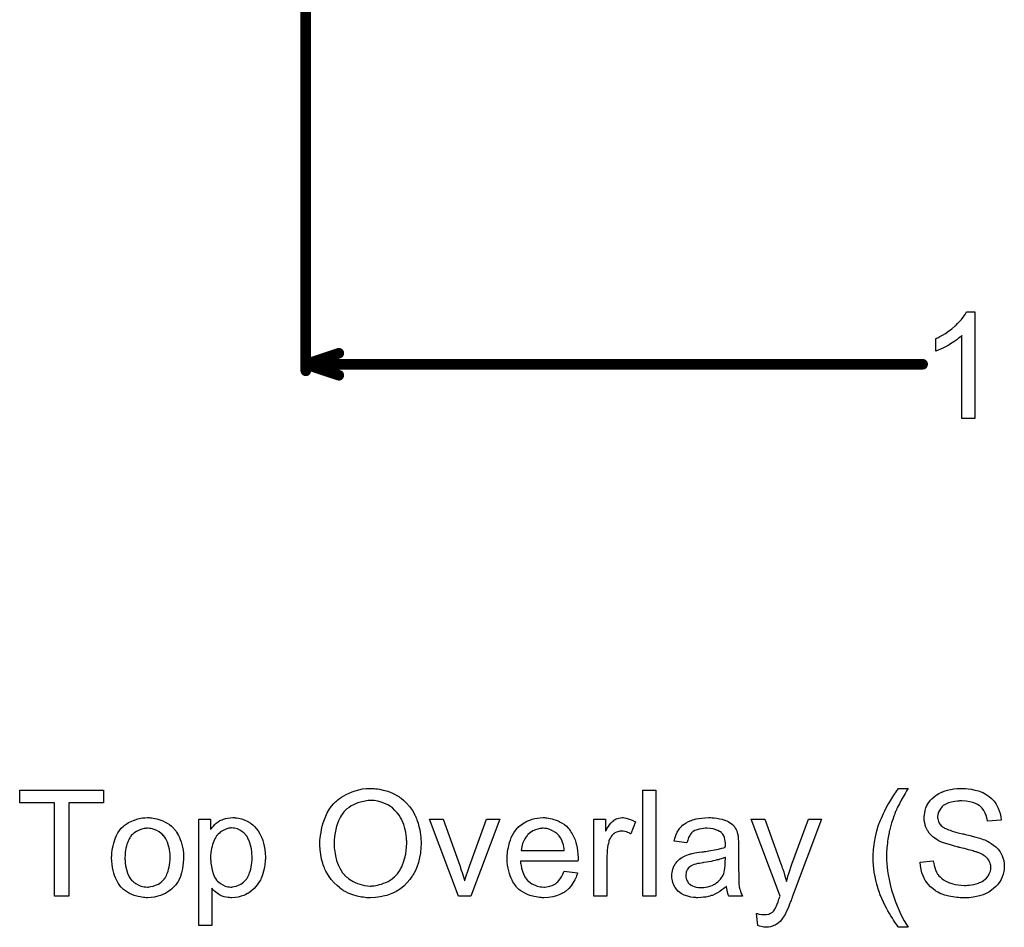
# Model space of a CAD drawing. Extents: x -2 to 8.5, y -2.9 to 5.2.
# Tile 14 of 207: x -0.2 to 0.5, y -0.8 to -0.1. Entities that reach past the tile are written whole.
import ezdxf

# ---------------------------------------------------------------- set-up
doc = ezdxf.new("R2010")
doc.units = 0
doc.layers.get('0').update_dxf_attribs({"linetype": 'CONTINUOUS'})
doc.layers.add('acc-ni-360-20-out-a_legend_top', color=2, linetype='CONTINUOUS')
doc.layers.add('acc-ni-360-20-out-a_measures', color=1, linetype='CONTINUOUS')

# ---------------------------------------------------------------- blocks, each defined once
blk = doc.blocks.new('D41')
at = {"const_width": 0.004}
blk.add_lwpolyline([(-0.002, 0, 1), (0.002, 0, 1)], format="xyb", close=True, dxfattribs=at)

msp = doc.modelspace()

# ---------------------------------------------------------------- linework, layer by layer
at = {"layer": 'acc-ni-360-20-out-a_legend_top', "color": 2}
for points in [[(-0.152778, -0.681548), (-0.179158, -0.681548), (-0.179158, -0.752125), (-0.189802, -0.752125), (-0.189802, -0.681548), (-0.216182, -0.681548), (-0.216182, -0.672061), (-0.152778, -0.672061), (-0.152778, -0.681548)], [(0.050738, -0.670788), (0.051779, -0.670788), (0.052821, -0.670904), (0.054209, -0.671135), (0.055597, -0.671366), (0.058605, -0.671945), (0.062077, -0.67287), (0.065432, -0.674259), (0.067167, -0.675069), (0.068903, -0.675994), (0.069019, -0.67611), (0.06925, -0.676226), (0.069713, -0.676573), (0.070407, -0.67692), (0.071101, -0.677498), (0.072027, -0.678193), (0.073994, -0.679812), (0.076076, -0.681895), (0.07839, -0.68444), (0.080588, -0.687449), (0.08244, -0.690804), (0.08244, -0.69092), (0.082671, -0.691267), (0.082903, -0.69173), (0.083134, -0.692424), (0.083597, -0.693349), (0.083944, -0.694391), (0.084407, -0.695663), (0.084869, -0.697052), (0.085216, -0.698556), (0.085679, -0.700176), (0.086142, -0.702027), (0.086489, -0.703878), (0.086952, -0.707928), (0.087183, -0.712324), (0.087183, -0.71244), (0.087183, -0.712903), (0.087183, -0.713481), (0.087068, -0.714407), (0.087068, -0.715448), (0.086952, -0.716721), (0.086721, -0.718109), (0.086605, -0.719613), (0.086026, -0.722968), (0.085101, -0.726671), (0.083828, -0.730373), (0.083134, -0.732225), (0.082208, -0.734076), (0.082208, -0.734191), (0.081977, -0.734538), (0.081746, -0.735001), (0.081283, -0.735696), (0.08082, -0.736505), (0.080241, -0.737315), (0.078622, -0.739514), (0.076655, -0.741828), (0.074341, -0.744257), (0.071564, -0.746571), (0.068324, -0.748654), (0.068209, -0.748654), (0.067977, -0.748885), (0.067399, -0.749117), (0.066704, -0.749464), (0.065895, -0.749811), (0.064969, -0.750158), (0.063812, -0.750621), (0.062539, -0.751084), (0.061151, -0.751547), (0.059647, -0.752009), (0.056291, -0.752703), (0.052705, -0.753282), (0.048887, -0.753513), (0.04773, -0.753513), (0.047035, -0.753398), (0.045994, -0.753398), (0.044837, -0.753166), (0.043565, -0.753051), (0.04206, -0.752819), (0.038937, -0.752125), (0.035581, -0.751199), (0.03211, -0.749811), (0.030375, -0.749001), (0.028639, -0.748076), (0.028523, -0.74796), (0.028292, -0.747844), (0.027829, -0.747497), (0.027135, -0.747034), (0.026441, -0.746571), (0.025631, -0.745877), (0.023664, -0.744142), (0.021466, -0.742059), (0.019152, -0.739514), (0.017069, -0.736621), (0.015102, -0.733266), (0.015102, -0.73315), (0.014871, -0.732803), (0.01464, -0.73234), (0.014408, -0.731646), (0.014061, -0.730721), (0.013714, -0.729679), (0.013251, -0.728522), (0.012904, -0.72725), (0.012441, -0.725745), (0.011978, -0.724241), (0.011284, -0.72077), (0.010821, -0.717184), (0.01059, -0.71325), (0.01059, -0.713134), (0.01059, -0.713018), (0.01059, -0.712324), (0.010706, -0.711283), (0.010706, -0.709894), (0.010937, -0.708275), (0.011168, -0.706308), (0.011516, -0.70411), (0.011978, -0.701795), (0.012441, -0.699366), (0.013135, -0.69682), (0.014061, -0.694275), (0.015102, -0.691614), (0.016259, -0.689068), (0.017763, -0.686523), (0.019383, -0.684209), (0.021234, -0.682011), (0.02135, -0.681895), (0.021697, -0.681548), (0.022391, -0.68097), (0.023201, -0.680275), (0.024243, -0.67935), (0.025515, -0.678424), (0.027019, -0.677383), (0.028755, -0.676341), (0.030606, -0.6753), (0.032689, -0.674259), (0.035003, -0.673333), (0.037432, -0.672408), (0.040093, -0.671713), (0.04287, -0.671135), (0.045763, -0.670788), (0.048887, -0.670672), (0.049928, -0.670672), (0.050738, -0.670788)], [(0.264667, -0.752125), (0.254833, -0.752125), (0.254833, -0.672061), (0.264667, -0.672061), (0.264667, -0.752125)], [(0.454994, -0.670788), (0.454878, -0.671135), (0.454531, -0.671713), (0.454068, -0.672523), (0.45349, -0.673449), (0.452911, -0.674606), (0.451523, -0.677036), (0.450019, -0.679697), (0.44863, -0.682358), (0.447242, -0.684903), (0.446779, -0.685944), (0.446316, -0.686986), (0.446316, -0.687101), (0.4462, -0.687333), (0.445969, -0.68768), (0.445738, -0.688259), (0.445506, -0.688953), (0.445159, -0.689763), (0.444812, -0.690688), (0.444465, -0.69173), (0.443539, -0.694159), (0.442729, -0.69682), (0.44192, -0.699713), (0.44111, -0.702721), (0.44111, -0.702837), (0.440994, -0.703184), (0.440878, -0.703762), (0.440763, -0.704457), (0.440531, -0.705382), (0.440416, -0.706539), (0.440184, -0.707696), (0.439953, -0.709085), (0.439721, -0.710589), (0.43949, -0.712208), (0.439143, -0.715679), (0.438911, -0.719382), (0.438796, -0.7232), (0.438796, -0.723316), (0.438796, -0.723547), (0.438796, -0.723894), (0.438796, -0.724357), (0.438911, -0.725051), (0.438911, -0.725745), (0.439027, -0.726671), (0.439027, -0.727712), (0.439259, -0.730142), (0.439606, -0.732919), (0.440184, -0.736158), (0.440878, -0.739629), (0.441688, -0.743447), (0.442729, -0.747613), (0.444118, -0.752009), (0.445738, -0.756521), (0.447589, -0.761149), (0.449671, -0.766009), (0.452217, -0.770868), (0.455109, -0.775728), (0.448052, -0.775728), (0.447936, -0.775612), (0.447705, -0.775265), (0.447242, -0.774686), (0.446663, -0.773876), (0.445969, -0.772951), (0.445159, -0.771794), (0.444234, -0.770405), (0.443308, -0.768901), (0.442151, -0.767166), (0.44111, -0.765315), (0.439953, -0.763348), (0.438796, -0.761265), (0.437639, -0.759067), (0.436482, -0.756753), (0.434283, -0.751778), (0.434168, -0.751662), (0.434052, -0.751199), (0.433821, -0.750389), (0.433474, -0.749348), (0.433011, -0.748075), (0.432548, -0.746687), (0.432085, -0.744952), (0.431507, -0.742985), (0.431044, -0.741018), (0.430465, -0.738704), (0.430002, -0.73639), (0.429655, -0.73396), (0.428961, -0.728638), (0.428846, -0.725977), (0.42873, -0.7232), (0.42873, -0.723084), (0.42873, -0.722621), (0.42873, -0.721927), (0.428846, -0.721002), (0.428846, -0.719845), (0.428961, -0.718456), (0.429077, -0.716952), (0.429308, -0.715217), (0.429424, -0.713365), (0.429771, -0.711399), (0.430465, -0.707233), (0.431507, -0.702837), (0.432895, -0.698324), (0.433011, -0.698209), (0.433126, -0.697746), (0.433358, -0.696936), (0.433821, -0.695895), (0.434283, -0.694738), (0.434978, -0.693234), (0.435788, -0.691498), (0.436597, -0.689647), (0.437639, -0.68768), (0.43868, -0.685482), (0.439953, -0.683168), (0.441341, -0.680854), (0.442845, -0.678308), (0.444465, -0.675763), (0.4462, -0.673217), (0.448052, -0.670672), (0.455109, -0.670672), (0.454994, -0.670788)], [(0.497687, -0.670788), (0.498497, -0.670788), (0.500695, -0.671019), (0.503125, -0.671366), (0.50567, -0.671945), (0.508447, -0.672639), (0.510993, -0.673565), (0.511108, -0.673565), (0.51134, -0.67368), (0.511687, -0.673912), (0.512149, -0.674143), (0.513307, -0.674722), (0.514811, -0.675763), (0.516546, -0.67692), (0.518282, -0.678424), (0.519901, -0.680159), (0.521405, -0.682126), (0.521405, -0.682242), (0.521521, -0.682358), (0.521753, -0.682705), (0.521984, -0.683052), (0.522562, -0.684209), (0.523257, -0.685713), (0.524067, -0.687564), (0.524645, -0.689763), (0.525224, -0.692077), (0.525455, -0.694622), (0.515273, -0.695432), (0.515273, -0.695316), (0.515273, -0.695085), (0.515158, -0.694738), (0.515042, -0.694159), (0.514695, -0.692886), (0.514232, -0.691151), (0.513538, -0.6893), (0.512497, -0.687449), (0.511224, -0.685713), (0.509604, -0.684093), (0.509373, -0.683978), (0.508794, -0.683515), (0.507637, -0.682821), (0.506133, -0.682126), (0.504166, -0.681432), (0.501852, -0.680738), (0.49896, -0.680275), (0.49572, -0.680159), (0.4941, -0.680159), (0.493406, -0.680275), (0.492481, -0.680391), (0.490398, -0.680622), (0.488084, -0.681085), (0.48577, -0.681664), (0.483572, -0.682589), (0.482646, -0.683168), (0.48172, -0.683746), (0.481489, -0.683862), (0.481026, -0.684325), (0.480332, -0.685135), (0.479638, -0.68606), (0.478828, -0.687333), (0.478134, -0.688721), (0.477671, -0.690341), (0.47744, -0.692192), (0.47744, -0.692424), (0.47744, -0.692886), (0.477555, -0.693696), (0.477787, -0.694622), (0.478134, -0.695779), (0.478712, -0.696936), (0.479406, -0.698093), (0.480448, -0.69925), (0.480563, -0.699366), (0.481142, -0.699713), (0.481605, -0.70006), (0.482067, -0.700291), (0.482762, -0.700638), (0.483572, -0.701101), (0.484613, -0.701448), (0.48577, -0.701911), (0.487043, -0.702374), (0.488547, -0.702952), (0.490166, -0.703415), (0.492018, -0.703994), (0.4941, -0.704457), (0.496414, -0.705035), (0.49653, -0.705035), (0.496993, -0.705151), (0.497687, -0.705266), (0.498497, -0.705498), (0.499538, -0.705729), (0.500811, -0.706076), (0.502084, -0.706423), (0.503472, -0.70677), (0.50648, -0.70758), (0.509373, -0.70839), (0.510761, -0.708853), (0.512034, -0.709316), (0.513191, -0.709663), (0.514116, -0.710126), (0.514232, -0.710126), (0.514463, -0.710241), (0.514811, -0.710473), (0.515273, -0.710704), (0.516546, -0.711399), (0.51805, -0.712324), (0.519786, -0.713597), (0.521521, -0.714985), (0.523141, -0.716605), (0.524529, -0.718341), (0.524645, -0.718572), (0.525108, -0.71915), (0.525571, -0.720192), (0.526265, -0.72158), (0.526843, -0.7232), (0.527422, -0.725167), (0.527769, -0.727365), (0.527885, -0.729679), (0.527885, -0.729795), (0.527885, -0.72991), (0.527885, -0.730258), (0.527885, -0.73072), (0.527653, -0.731993), (0.527422, -0.733613), (0.526959, -0.735464), (0.526381, -0.737431), (0.525455, -0.739514), (0.524182, -0.741712), (0.524182, -0.741828), (0.524067, -0.741943), (0.523488, -0.742638), (0.522678, -0.743679), (0.521521, -0.744836), (0.520017, -0.746224), (0.518166, -0.747728), (0.516083, -0.749117), (0.513654, -0.750389), (0.513538, -0.750389), (0.513307, -0.750505), (0.512959, -0.750621), (0.512497, -0.750852), (0.511802, -0.751084), (0.510993, -0.751431), (0.509141, -0.751894), (0.506943, -0.752472), (0.504282, -0.753051), (0.501389, -0.753398), (0.498265, -0.753513), (0.496414, -0.753513), (0.495489, -0.753398), (0.494447, -0.753398), (0.49329, -0.753282), (0.491902, -0.753166), (0.48901, -0.752703), (0.486001, -0.752241), (0.482993, -0.751431), (0.480101, -0.750389), (0.479985, -0.750389), (0.479753, -0.750274), (0.479406, -0.750042), (0.478944, -0.749811), (0.477555, -0.749117), (0.475935, -0.748075), (0.474084, -0.746687), (0.472117, -0.745067), (0.470266, -0.7431), (0.468531, -0.740902), (0.468531, -0.740786), (0.468299, -0.740555), (0.468183, -0.740208), (0.467836, -0.739745), (0.467605, -0.739167), (0.467258, -0.738472), (0.466448, -0.736737), (0.465638, -0.734538), (0.464944, -0.732109), (0.464481, -0.729332), (0.46425, -0.726439), (0.4742, -0.725514), (0.4742, -0.72563), (0.4742, -0.725745), (0.474316, -0.726092), (0.474316, -0.726555), (0.474547, -0.727596), (0.474894, -0.729101), (0.475357, -0.730605), (0.47582, -0.73234), (0.47663, -0.73396), (0.47744, -0.735464), (0.477555, -0.73558), (0.477902, -0.736043), (0.478481, -0.736852), (0.479406, -0.737662), (0.480563, -0.738704), (0.481836, -0.739745), (0.483572, -0.740786), (0.485423, -0.741712), (0.485538, -0.741712), (0.485654, -0.741828), (0.486001, -0.741943), (0.486348, -0.742059), (0.487505, -0.742406), (0.48901, -0.742869), (0.490861, -0.743332), (0.492943, -0.743679), (0.495257, -0.74391), (0.497803, -0.744026), (0.498844, -0.744026), (0.500001, -0.74391), (0.501389, -0.743794), (0.503009, -0.743563), (0.50486, -0.743332), (0.506712, -0.742869), (0.508447, -0.74229), (0.508678, -0.742175), (0.509257, -0.741943), (0.510067, -0.741481), (0.511108, -0.741018), (0.512149, -0.740208), (0.513307, -0.739398), (0.514463, -0.738472), (0.515389, -0.737315), (0.515505, -0.7372), (0.515736, -0.736737), (0.516083, -0.736158), (0.516546, -0.735233), (0.517009, -0.734307), (0.517356, -0.73315), (0.517587, -0.731877), (0.517703, -0.730489), (0.517703, -0.730373), (0.517703, -0.729795), (0.517587, -0.729101), (0.517472, -0.728175), (0.517125, -0.727249), (0.516778, -0.726092), (0.516199, -0.724935), (0.515389, -0.723894), (0.515273, -0.723778), (0.514926, -0.723431), (0.514463, -0.722968), (0.513654, -0.722274), (0.512728, -0.72158), (0.511455, -0.72077), (0.509951, -0.71996), (0.508216, -0.719266), (0.5081, -0.71915), (0.507522, -0.719035), (0.506596, -0.718688), (0.506017, -0.718572), (0.505207, -0.718341), (0.504398, -0.717993), (0.503356, -0.717762), (0.502199, -0.717415), (0.500811, -0.717068), (0.499423, -0.716721), (0.497803, -0.716258), (0.495952, -0.715795), (0.493985, -0.715332), (0.493869, -0.715332), (0.493522, -0.715217), (0.492943, -0.715101), (0.492249, -0.71487), (0.491324, -0.714638), (0.490282, -0.714407), (0.487968, -0.713712), (0.485423, -0.712903), (0.482762, -0.712093), (0.480448, -0.711283), (0.479406, -0.71082), (0.478481, -0.710357), (0.478365, -0.710357), (0.478249, -0.710241), (0.477555, -0.709779), (0.476514, -0.7092), (0.475357, -0.708275), (0.473969, -0.707233), (0.47258, -0.705961), (0.471192, -0.704457), (0.470035, -0.702837), (0.469919, -0.702605), (0.469572, -0.702027), (0.469109, -0.701101), (0.468646, -0.699944), (0.468183, -0.69844), (0.467721, -0.696705), (0.467374, -0.694853), (0.467258, -0.692886), (0.467258, -0.692771), (0.467258, -0.692655), (0.467258, -0.692308), (0.467258, -0.691845), (0.467489, -0.690688), (0.467721, -0.689184), (0.468068, -0.687449), (0.468646, -0.685482), (0.469456, -0.683515), (0.470613, -0.681548), (0.470613, -0.681432), (0.470729, -0.681317), (0.471307, -0.680622), (0.472117, -0.679697), (0.473159, -0.67854), (0.474547, -0.677267), (0.476283, -0.675879), (0.478365, -0.674606), (0.480679, -0.673449), (0.480795, -0.673449), (0.481026, -0.673333), (0.481373, -0.673217), (0.481836, -0.672986), (0.482415, -0.672755), (0.483224, -0.672523), (0.48496, -0.672061), (0.487158, -0.671598), (0.489704, -0.671135), (0.492365, -0.670788), (0.495373, -0.670672), (0.496877, -0.670672), (0.497687, -0.670788)], [(0.048887, -0.679812), (0.047845, -0.679812), (0.047035, -0.679928), (0.045994, -0.680044), (0.044953, -0.680275), (0.04368, -0.680507), (0.042292, -0.680738), (0.039284, -0.681664), (0.037664, -0.682358), (0.036044, -0.683052), (0.034309, -0.683978), (0.032689, -0.685019), (0.031069, -0.686176), (0.029565, -0.687564), (0.029449, -0.68768), (0.029218, -0.687912), (0.028871, -0.688374), (0.028292, -0.689068), (0.027714, -0.689878), (0.027019, -0.69092), (0.026325, -0.692192), (0.025515, -0.693697), (0.024821, -0.695316), (0.024011, -0.697283), (0.023317, -0.699366), (0.022738, -0.70168), (0.02216, -0.704225), (0.021813, -0.707118), (0.021581, -0.710126), (0.021466, -0.713365), (0.021466, -0.713481), (0.021466, -0.713944), (0.021466, -0.714754), (0.021581, -0.715795), (0.021697, -0.716952), (0.021929, -0.718341), (0.02216, -0.71996), (0.022391, -0.72158), (0.023317, -0.725283), (0.024011, -0.727134), (0.024705, -0.729101), (0.025631, -0.730952), (0.026672, -0.732803), (0.027829, -0.734539), (0.029218, -0.736158), (0.029333, -0.736274), (0.029565, -0.736505), (0.030028, -0.736968), (0.030606, -0.737431), (0.031416, -0.738125), (0.032342, -0.738819), (0.033383, -0.739514), (0.03454, -0.740324), (0.035928, -0.741134), (0.037432, -0.741828), (0.039052, -0.742522), (0.040788, -0.743216), (0.042639, -0.743679), (0.04449, -0.744142), (0.046573, -0.744373), (0.048771, -0.744489), (0.049349, -0.744489), (0.049928, -0.744373), (0.050738, -0.744373), (0.051779, -0.744257), (0.052936, -0.744026), (0.054325, -0.743795), (0.055713, -0.743447), (0.057333, -0.742985), (0.058837, -0.742406), (0.060572, -0.741828), (0.062192, -0.741018), (0.063812, -0.739976), (0.065432, -0.738935), (0.067052, -0.737663), (0.068556, -0.736158), (0.068671, -0.736043), (0.068903, -0.735811), (0.06925, -0.735233), (0.069828, -0.734538), (0.070407, -0.733729), (0.070985, -0.732687), (0.07168, -0.731415), (0.07249, -0.730026), (0.073184, -0.728406), (0.073878, -0.726555), (0.074456, -0.724588), (0.075151, -0.722506), (0.075613, -0.720192), (0.07596, -0.717646), (0.076192, -0.714985), (0.076308, -0.712208), (0.076308, -0.712093), (0.076308, -0.711746), (0.076308, -0.711283), (0.076308, -0.710589), (0.076192, -0.709779), (0.076192, -0.708737), (0.076076, -0.707696), (0.075845, -0.706423), (0.075498, -0.703762), (0.074919, -0.700986), (0.074109, -0.697977), (0.072952, -0.695201), (0.072952, -0.695085), (0.072837, -0.694853), (0.072605, -0.694506), (0.072374, -0.694043), (0.071564, -0.692655), (0.070523, -0.691035), (0.069134, -0.689184), (0.067399, -0.687333), (0.065432, -0.685482), (0.063233, -0.683862), (0.063118, -0.683862), (0.063002, -0.683631), (0.062655, -0.683515), (0.062077, -0.683168), (0.061498, -0.682936), (0.060804, -0.682589), (0.059068, -0.681779), (0.056986, -0.681085), (0.054556, -0.680391), (0.051779, -0.679928), (0.048887, -0.679812)], [(-0.117606, -0.692887), (-0.116564, -0.693002), (-0.115407, -0.693234), (-0.114135, -0.693465), (-0.11263, -0.693697), (-0.109507, -0.694738), (-0.107887, -0.695316), (-0.106267, -0.696126), (-0.104647, -0.696936), (-0.103027, -0.698093), (-0.101523, -0.69925), (-0.100019, -0.700639), (-0.099903, -0.700754), (-0.099672, -0.700986), (-0.099325, -0.701448), (-0.098862, -0.702027), (-0.098284, -0.702837), (-0.09759, -0.703878), (-0.096895, -0.705035), (-0.096201, -0.706308), (-0.095507, -0.707696), (-0.094813, -0.709432), (-0.094118, -0.711167), (-0.09354, -0.713134), (-0.093077, -0.715217), (-0.09273, -0.717415), (-0.092499, -0.719729), (-0.092383, -0.722274), (-0.092383, -0.72239), (-0.092383, -0.722737), (-0.092383, -0.723316), (-0.092383, -0.724126), (-0.092499, -0.725051), (-0.092614, -0.726208), (-0.092614, -0.727365), (-0.092846, -0.728638), (-0.093193, -0.73153), (-0.093887, -0.734423), (-0.094697, -0.737315), (-0.095854, -0.739976), (-0.095854, -0.740092), (-0.09597, -0.740208), (-0.096201, -0.740555), (-0.096433, -0.741018), (-0.097242, -0.742175), (-0.098284, -0.743563), (-0.099672, -0.745183), (-0.101408, -0.746803), (-0.103374, -0.748423), (-0.105689, -0.749927), (-0.105804, -0.749927), (-0.10592, -0.750042), (-0.106267, -0.750274), (-0.106846, -0.750505), (-0.107424, -0.750737), (-0.108118, -0.750968), (-0.109854, -0.751662), (-0.111821, -0.752241), (-0.11425, -0.752819), (-0.116796, -0.753282), (-0.119573, -0.753398), (-0.12073, -0.753398), (-0.121655, -0.753282), (-0.122696, -0.753166), (-0.123853, -0.752935), (-0.125242, -0.752703), (-0.12663, -0.752472), (-0.129754, -0.751547), (-0.13149, -0.750852), (-0.133109, -0.750158), (-0.134729, -0.749232), (-0.136349, -0.748191), (-0.137853, -0.747034), (-0.139357, -0.745646), (-0.139473, -0.74553), (-0.139704, -0.745299), (-0.140051, -0.744836), (-0.140514, -0.744142), (-0.141093, -0.743332), (-0.141671, -0.742406), (-0.142365, -0.741249), (-0.14306, -0.739861), (-0.143754, -0.738357), (-0.144448, -0.736621), (-0.145026, -0.73477), (-0.145605, -0.732803), (-0.146068, -0.730605), (-0.146415, -0.728291), (-0.146646, -0.725745), (-0.146762, -0.723084), (-0.146762, -0.722853), (-0.146762, -0.72239), (-0.146646, -0.72158), (-0.146646, -0.720423), (-0.146531, -0.71915), (-0.146299, -0.717531), (-0.146068, -0.715911), (-0.145605, -0.71406), (-0.145142, -0.712208), (-0.144564, -0.710242), (-0.143869, -0.708159), (-0.142944, -0.706192), (-0.142018, -0.704341), (-0.140746, -0.70249), (-0.139473, -0.700754), (-0.137853, -0.69925), (-0.137737, -0.699134), (-0.137506, -0.699019), (-0.137043, -0.698672), (-0.136465, -0.698209), (-0.13577, -0.697746), (-0.134845, -0.697168), (-0.133919, -0.696589), (-0.132762, -0.69601), (-0.13149, -0.695432), (-0.130101, -0.694854), (-0.126977, -0.693812), (-0.123391, -0.693002), (-0.121539, -0.692887), (-0.119573, -0.692771), (-0.118415, -0.692771), (-0.117606, -0.692887)], [(-0.053276, -0.692887), (-0.052467, -0.693002), (-0.050731, -0.693234), (-0.048648, -0.693697), (-0.04645, -0.694391), (-0.044252, -0.695432), (-0.042053, -0.696705), (-0.041938, -0.696705), (-0.041822, -0.696936), (-0.041128, -0.697399), (-0.040087, -0.698324), (-0.038814, -0.699481), (-0.037425, -0.700986), (-0.036037, -0.702837), (-0.034649, -0.705035), (-0.033492, -0.707465), (-0.033492, -0.707581), (-0.033376, -0.707812), (-0.03326, -0.708159), (-0.033029, -0.708622), (-0.032797, -0.709316), (-0.032566, -0.710126), (-0.031988, -0.711977), (-0.031409, -0.714291), (-0.030946, -0.716837), (-0.030599, -0.719729), (-0.030483, -0.722737), (-0.030483, -0.722853), (-0.030483, -0.723084), (-0.030483, -0.723547), (-0.030483, -0.724241), (-0.030599, -0.725051), (-0.030599, -0.725977), (-0.030831, -0.728059), (-0.031293, -0.730605), (-0.031872, -0.733266), (-0.032682, -0.736043), (-0.033723, -0.738819), (-0.033723, -0.738935), (-0.033839, -0.739167), (-0.03407, -0.739514), (-0.034302, -0.739976), (-0.035111, -0.741249), (-0.036153, -0.742869), (-0.037425, -0.744605), (-0.039045, -0.74634), (-0.040897, -0.748076), (-0.043095, -0.749695), (-0.043211, -0.749695), (-0.043326, -0.749811), (-0.043673, -0.750042), (-0.044136, -0.750274), (-0.045293, -0.750852), (-0.046913, -0.751547), (-0.04888, -0.752241), (-0.050962, -0.752819), (-0.053392, -0.753282), (-0.055822, -0.753398), (-0.056632, -0.753398), (-0.057557, -0.753282), (-0.058714, -0.753166), (-0.060103, -0.752935), (-0.061607, -0.752588), (-0.063111, -0.752125), (-0.064615, -0.751431), (-0.064731, -0.751315), (-0.065309, -0.751084), (-0.066003, -0.750621), (-0.066929, -0.749927), (-0.067855, -0.749232), (-0.069012, -0.748307), (-0.070053, -0.747266), (-0.070978, -0.746109), (-0.070978, -0.774339), (-0.080813, -0.774339), (-0.080813, -0.694044), (-0.071904, -0.694044), (-0.071904, -0.70168), (-0.071788, -0.701448), (-0.071326, -0.700986), (-0.070747, -0.700176), (-0.069822, -0.69925), (-0.06878, -0.698093), (-0.067623, -0.697052), (-0.066235, -0.69601), (-0.064846, -0.695085), (-0.064615, -0.694969), (-0.064152, -0.694738), (-0.063227, -0.694391), (-0.06207, -0.693928), (-0.060681, -0.693465), (-0.059061, -0.693118), (-0.05721, -0.692887), (-0.055128, -0.692771), (-0.053855, -0.692771), (-0.053276, -0.692887)], [(0.12467, -0.752125), (0.115299, -0.752125), (0.093431, -0.694043), (0.103844, -0.694043), (0.11634, -0.728869), (0.11634, -0.728985), (0.116456, -0.729101), (0.116571, -0.729448), (0.116687, -0.729795), (0.117034, -0.730952), (0.117497, -0.732456), (0.118075, -0.734191), (0.118769, -0.736158), (0.119348, -0.738357), (0.120042, -0.740555), (0.120158, -0.740323), (0.120274, -0.739745), (0.120621, -0.738819), (0.120968, -0.737431), (0.121546, -0.735927), (0.122125, -0.73396), (0.122935, -0.731877), (0.123745, -0.729563), (0.136587, -0.694043), (0.146769, -0.694043), (0.12467, -0.752125)], [(0.181248, -0.692886), (0.182173, -0.693002), (0.18333, -0.693234), (0.184603, -0.693465), (0.186107, -0.693812), (0.187495, -0.694159), (0.189115, -0.694738), (0.190619, -0.695316), (0.192239, -0.696126), (0.193859, -0.697052), (0.195479, -0.698093), (0.196983, -0.699366), (0.198371, -0.700754), (0.198487, -0.70087), (0.198718, -0.701101), (0.199065, -0.701564), (0.199528, -0.702258), (0.200107, -0.703068), (0.200685, -0.703994), (0.201379, -0.705151), (0.202073, -0.706539), (0.202768, -0.708043), (0.203462, -0.709663), (0.20404, -0.711514), (0.204619, -0.713481), (0.205082, -0.715679), (0.205429, -0.717993), (0.20566, -0.720423), (0.205776, -0.723084), (0.205776, -0.7232), (0.205776, -0.723663), (0.205776, -0.724473), (0.20566, -0.72563), (0.162273, -0.72563), (0.162273, -0.725745), (0.162273, -0.726092), (0.162388, -0.726555), (0.162388, -0.727249), (0.162504, -0.728059), (0.162736, -0.728985), (0.163083, -0.731067), (0.163777, -0.733381), (0.164702, -0.735927), (0.165975, -0.738241), (0.167595, -0.740323), (0.167711, -0.740323), (0.167826, -0.740555), (0.16852, -0.741133), (0.169562, -0.741943), (0.17095, -0.742753), (0.172801, -0.743679), (0.174884, -0.744489), (0.177198, -0.745067), (0.178471, -0.745183), (0.179859, -0.745299), (0.180785, -0.745299), (0.181826, -0.745183), (0.183099, -0.744952), (0.184487, -0.744604), (0.186107, -0.744142), (0.187611, -0.743447), (0.189115, -0.742522), (0.189231, -0.742406), (0.189809, -0.741943), (0.190504, -0.741249), (0.191313, -0.740323), (0.192239, -0.739051), (0.19328, -0.737431), (0.194322, -0.73558), (0.195247, -0.733381), (0.205429, -0.734654), (0.205429, -0.73477), (0.205313, -0.735001), (0.205197, -0.735464), (0.204966, -0.736158), (0.204619, -0.736852), (0.204272, -0.737778), (0.203346, -0.739745), (0.202189, -0.741943), (0.200569, -0.744257), (0.198718, -0.746456), (0.196404, -0.748538), (0.196288, -0.748538), (0.196057, -0.74877), (0.19571, -0.749001), (0.195247, -0.749348), (0.194553, -0.749695), (0.193859, -0.750042), (0.192933, -0.750505), (0.191892, -0.750968), (0.190735, -0.751431), (0.189578, -0.751894), (0.186685, -0.752588), (0.183446, -0.753166), (0.179859, -0.753398), (0.178586, -0.753398), (0.177776, -0.753282), (0.176735, -0.753166), (0.175463, -0.752935), (0.174074, -0.752703), (0.17257, -0.752472), (0.16933, -0.751546), (0.167595, -0.750852), (0.165975, -0.750158), (0.16424, -0.749232), (0.16262, -0.748191), (0.161116, -0.747034), (0.159612, -0.745646), (0.159496, -0.74553), (0.159264, -0.745299), (0.158917, -0.744836), (0.158455, -0.744142), (0.157876, -0.743332), (0.157298, -0.742406), (0.156603, -0.741249), (0.155909, -0.739976), (0.155215, -0.738472), (0.154521, -0.736852), (0.153942, -0.735001), (0.153364, -0.733034), (0.152901, -0.730952), (0.152554, -0.728638), (0.152322, -0.726208), (0.152207, -0.723663), (0.152207, -0.723547), (0.152207, -0.722968), (0.152207, -0.722274), (0.152322, -0.721233), (0.152438, -0.71996), (0.152554, -0.718572), (0.152785, -0.716952), (0.153132, -0.715332), (0.154058, -0.71163), (0.154637, -0.709779), (0.155331, -0.707812), (0.156256, -0.705961), (0.157298, -0.704225), (0.158455, -0.70249), (0.159727, -0.70087), (0.159843, -0.700754), (0.160074, -0.700523), (0.160537, -0.700176), (0.161116, -0.699597), (0.16181, -0.699019), (0.162736, -0.698324), (0.163777, -0.697514), (0.165049, -0.69682), (0.166322, -0.69601), (0.167826, -0.695316), (0.169446, -0.694622), (0.171182, -0.694043), (0.173033, -0.693465), (0.175, -0.693118), (0.177082, -0.692886), (0.179281, -0.692771), (0.180438, -0.692771), (0.181248, -0.692886)], [(0.240949, -0.692886), (0.242221, -0.693118), (0.243726, -0.693581), (0.245345, -0.694159), (0.247196, -0.694969), (0.249163, -0.69601), (0.245577, -0.705035), (0.245461, -0.704919), (0.244998, -0.704688), (0.244304, -0.704341), (0.243378, -0.703994), (0.242337, -0.703647), (0.241064, -0.703299), (0.239792, -0.703068), (0.238519, -0.702952), (0.23794, -0.702952), (0.237362, -0.703068), (0.236552, -0.703184), (0.235742, -0.703415), (0.234701, -0.703762), (0.23366, -0.704225), (0.232734, -0.704919), (0.232618, -0.705035), (0.232271, -0.705266), (0.231924, -0.705729), (0.231346, -0.706308), (0.230767, -0.707118), (0.230189, -0.708043), (0.22961, -0.709085), (0.229147, -0.710357), (0.229032, -0.710589), (0.228916, -0.711283), (0.228685, -0.712324), (0.228337, -0.713712), (0.22799, -0.715448), (0.227759, -0.717415), (0.227643, -0.719497), (0.227528, -0.721812), (0.227528, -0.752125), (0.217693, -0.752125), (0.217693, -0.694043), (0.226602, -0.694043), (0.226602, -0.702837), (0.226718, -0.702721), (0.22718, -0.701911), (0.227759, -0.70087), (0.228685, -0.699597), (0.22961, -0.698324), (0.230651, -0.696936), (0.231693, -0.695779), (0.232734, -0.694853), (0.23285, -0.694738), (0.233197, -0.694506), (0.233891, -0.694159), (0.234585, -0.693812), (0.235511, -0.693465), (0.236668, -0.693118), (0.237825, -0.692886), (0.239097, -0.692771), (0.239907, -0.692771), (0.240949, -0.692886)], [(0.307013, -0.692886), (0.308749, -0.693002), (0.310716, -0.693234), (0.312683, -0.693581), (0.31465, -0.694043), (0.316501, -0.694622), (0.316732, -0.694738), (0.317311, -0.694969), (0.318121, -0.695316), (0.319162, -0.695779), (0.320319, -0.696473), (0.321476, -0.697167), (0.322517, -0.698093), (0.323443, -0.699019), (0.323558, -0.699134), (0.32379, -0.699481), (0.324137, -0.70006), (0.3246, -0.700754), (0.325178, -0.701795), (0.325641, -0.702837), (0.326104, -0.704109), (0.326451, -0.705614), (0.326451, -0.705729), (0.326567, -0.706076), (0.326682, -0.70677), (0.326798, -0.707696), (0.326798, -0.708969), (0.326914, -0.710473), (0.327029, -0.71244), (0.327029, -0.714638), (0.327029, -0.727828), (0.327029, -0.727944), (0.327029, -0.728406), (0.327029, -0.729101), (0.327029, -0.730026), (0.327029, -0.731067), (0.327029, -0.73234), (0.327145, -0.735117), (0.327145, -0.73801), (0.327261, -0.740902), (0.327377, -0.742175), (0.327377, -0.743332), (0.327492, -0.744373), (0.327608, -0.745183), (0.327608, -0.745299), (0.327724, -0.745761), (0.327839, -0.746456), (0.328187, -0.747381), (0.328418, -0.748423), (0.328881, -0.74958), (0.329459, -0.750852), (0.330038, -0.752125), (0.31974, -0.752125), (0.319625, -0.752009), (0.319509, -0.751546), (0.319278, -0.750968), (0.31893, -0.750042), (0.318583, -0.749001), (0.318352, -0.747728), (0.318121, -0.74634), (0.317889, -0.744836), (0.317774, -0.744836), (0.317658, -0.745067), (0.316964, -0.745646), (0.315922, -0.746456), (0.314534, -0.747497), (0.312798, -0.748538), (0.311063, -0.749695), (0.309212, -0.750736), (0.307245, -0.751546), (0.307013, -0.751662), (0.306319, -0.751778), (0.305278, -0.752125), (0.304005, -0.752472), (0.302385, -0.752819), (0.300534, -0.753051), (0.298452, -0.753282), (0.296369, -0.753398), (0.295443, -0.753398), (0.294749, -0.753282), (0.293939, -0.753282), (0.293014, -0.753166), (0.290931, -0.752819), (0.288617, -0.752241), (0.286072, -0.751431), (0.283758, -0.750274), (0.281675, -0.74877), (0.281444, -0.748538), (0.280865, -0.74796), (0.280055, -0.746918), (0.27913, -0.74553), (0.278204, -0.743794), (0.277394, -0.741828), (0.276816, -0.739398), (0.2767, -0.738241), (0.276584, -0.736852), (0.276584, -0.736621), (0.276584, -0.736158), (0.2767, -0.735348), (0.276816, -0.734307), (0.277047, -0.733034), (0.277394, -0.731762), (0.277857, -0.730373), (0.278435, -0.729101), (0.278551, -0.728985), (0.278783, -0.728522), (0.279245, -0.727828), (0.279824, -0.727018), (0.280518, -0.726092), (0.281444, -0.725167), (0.282369, -0.724241), (0.283526, -0.723431), (0.283642, -0.723316), (0.284105, -0.723084), (0.284683, -0.722621), (0.285609, -0.722159), (0.28665, -0.721696), (0.287923, -0.721117), (0.289196, -0.720654), (0.2907, -0.720192), (0.290815, -0.720192), (0.291278, -0.720076), (0.291972, -0.719845), (0.292898, -0.719729), (0.294055, -0.719497), (0.295559, -0.719266), (0.297295, -0.718919), (0.299377, -0.718688), (0.299493, -0.718688), (0.299956, -0.718572), (0.300534, -0.718572), (0.301344, -0.718456), (0.30227, -0.718341), (0.303427, -0.718109), (0.304699, -0.717993), (0.306088, -0.717762), (0.308865, -0.717183), (0.311873, -0.716605), (0.314534, -0.715911), (0.315807, -0.715564), (0.316964, -0.715217), (0.316964, -0.715101), (0.316964, -0.71487), (0.317079, -0.714175), (0.317079, -0.713365), (0.317079, -0.712903), (0.317079, -0.712671), (0.317079, -0.712556), (0.317079, -0.71244), (0.317079, -0.711746), (0.316964, -0.710589), (0.316732, -0.709316), (0.316385, -0.707928), (0.315807, -0.706539), (0.315112, -0.705266), (0.314187, -0.704225), (0.314071, -0.704109), (0.313493, -0.703647), (0.312567, -0.703184), (0.31141, -0.70249), (0.30979, -0.701911), (0.307939, -0.701333), (0.305625, -0.700986), (0.302964, -0.70087), (0.301807, -0.70087), (0.30065, -0.700986), (0.29903, -0.701217), (0.29741, -0.701448), (0.295675, -0.701911), (0.294055, -0.70249), (0.292667, -0.703299), (0.292551, -0.703415), (0.292088, -0.703762), (0.29151, -0.704341), (0.290815, -0.705266), (0.290121, -0.706423), (0.289311, -0.707928), (0.288617, -0.709779), (0.287923, -0.711861), (0.27832, -0.710589), (0.27832, -0.710473), (0.278435, -0.710357), (0.278435, -0.71001), (0.278551, -0.709547), (0.278898, -0.708506), (0.279361, -0.707002), (0.27994, -0.705498), (0.280634, -0.703878), (0.281559, -0.702258), (0.282601, -0.700754), (0.282716, -0.700638), (0.283179, -0.700176), (0.283873, -0.699481), (0.284799, -0.698556), (0.286072, -0.69763), (0.287576, -0.696705), (0.289311, -0.695663), (0.291278, -0.694853), (0.291394, -0.694853), (0.29151, -0.694738), (0.291857, -0.694622), (0.29232, -0.694506), (0.293476, -0.694159), (0.295096, -0.693812), (0.296947, -0.693465), (0.299262, -0.693118), (0.301691, -0.692886), (0.304468, -0.692771), (0.305741, -0.692771), (0.307013, -0.692886)], [(0.36764, -0.753051), (0.36764, -0.753166), (0.367524, -0.753513), (0.367293, -0.753976), (0.367062, -0.754555), (0.366715, -0.755365), (0.366368, -0.75629), (0.365558, -0.758257), (0.364748, -0.760455), (0.363822, -0.762654), (0.362897, -0.76462), (0.362434, -0.76543), (0.362087, -0.76624), (0.361971, -0.766472), (0.361624, -0.76705), (0.361045, -0.76786), (0.360351, -0.768901), (0.359425, -0.770058), (0.358384, -0.771215), (0.357343, -0.772372), (0.35607, -0.773298), (0.355954, -0.773414), (0.355492, -0.773645), (0.354798, -0.773992), (0.353756, -0.774455), (0.352599, -0.774918), (0.351211, -0.775265), (0.349707, -0.775496), (0.347971, -0.775612), (0.347508, -0.775612), (0.34693, -0.775496), (0.34612, -0.775496), (0.345194, -0.775265), (0.344153, -0.775034), (0.342996, -0.774802), (0.341723, -0.774339), (0.340682, -0.765199), (0.340798, -0.765199), (0.341261, -0.765315), (0.341839, -0.76543), (0.342533, -0.765662), (0.344385, -0.766009), (0.346236, -0.766125), (0.346814, -0.766125), (0.347393, -0.766009), (0.348087, -0.766009), (0.349822, -0.765662), (0.350632, -0.765315), (0.351442, -0.764968), (0.351558, -0.764968), (0.351789, -0.764736), (0.352136, -0.764505), (0.352599, -0.764158), (0.35364, -0.763232), (0.354566, -0.761959), (0.354566, -0.761844), (0.354798, -0.761612), (0.355029, -0.761149), (0.35526, -0.760455), (0.355723, -0.75953), (0.356186, -0.758141), (0.35688, -0.756521), (0.357574, -0.754555), (0.357574, -0.754439), (0.357806, -0.753976), (0.358037, -0.753166), (0.3585, -0.752125), (0.336517, -0.694043), (0.34693, -0.694043), (0.359078, -0.727712), (0.359078, -0.727828), (0.359194, -0.727944), (0.35931, -0.728291), (0.359425, -0.728869), (0.359657, -0.729448), (0.359888, -0.730142), (0.360467, -0.731762), (0.361161, -0.733729), (0.361855, -0.736043), (0.362549, -0.738472), (0.363244, -0.741133), (0.363244, -0.741018), (0.363359, -0.740786), (0.363475, -0.740439), (0.363591, -0.739976), (0.363706, -0.739398), (0.363938, -0.738704), (0.364401, -0.736968), (0.364979, -0.735001), (0.365789, -0.732687), (0.366483, -0.730373), (0.367409, -0.727944), (0.379904, -0.694043), (0.389739, -0.694043), (0.36764, -0.753051)], [(-0.119573, -0.70087), (-0.120267, -0.70087), (-0.120845, -0.700986), (-0.122118, -0.701101), (-0.123853, -0.701564), (-0.12582, -0.702258), (-0.127903, -0.703184), (-0.12987, -0.704572), (-0.130911, -0.705498), (-0.131837, -0.706423), (-0.131837, -0.706539), (-0.132068, -0.706655), (-0.132299, -0.707002), (-0.132647, -0.707465), (-0.132994, -0.708043), (-0.133341, -0.708737), (-0.133804, -0.709663), (-0.134266, -0.710589), (-0.134729, -0.711746), (-0.135192, -0.712903), (-0.135539, -0.714291), (-0.135886, -0.715795), (-0.136233, -0.717415), (-0.136465, -0.71915), (-0.13658, -0.721117), (-0.136696, -0.723084), (-0.136696, -0.7232), (-0.136696, -0.723547), (-0.136696, -0.724126), (-0.13658, -0.724936), (-0.13658, -0.725861), (-0.136465, -0.726902), (-0.136118, -0.729332), (-0.135539, -0.732109), (-0.134613, -0.734886), (-0.133457, -0.737547), (-0.132647, -0.738704), (-0.131837, -0.739861), (-0.131721, -0.739861), (-0.131605, -0.740092), (-0.130911, -0.740671), (-0.12987, -0.741596), (-0.128481, -0.742522), (-0.126746, -0.743563), (-0.124663, -0.744489), (-0.122234, -0.745067), (-0.120961, -0.745183), (-0.119573, -0.745299), (-0.118878, -0.745299), (-0.1183, -0.745183), (-0.117027, -0.744952), (-0.115292, -0.744605), (-0.11344, -0.74391), (-0.111358, -0.742985), (-0.109391, -0.741596), (-0.10835, -0.740671), (-0.107424, -0.739745), (-0.107308, -0.739629), (-0.107193, -0.739514), (-0.106961, -0.739167), (-0.106614, -0.738704), (-0.106267, -0.738125), (-0.105804, -0.737431), (-0.105341, -0.736505), (-0.104879, -0.73558), (-0.104416, -0.734423), (-0.104069, -0.73315), (-0.103606, -0.731762), (-0.103259, -0.730258), (-0.102912, -0.728522), (-0.10268, -0.726787), (-0.102449, -0.72482), (-0.102449, -0.722737), (-0.102449, -0.722621), (-0.102449, -0.722274), (-0.102449, -0.721696), (-0.102565, -0.721002), (-0.102565, -0.720076), (-0.10268, -0.719035), (-0.103027, -0.716605), (-0.103606, -0.71406), (-0.104531, -0.711283), (-0.105804, -0.708737), (-0.106498, -0.707465), (-0.107424, -0.706423), (-0.107424, -0.706308), (-0.107655, -0.706192), (-0.10835, -0.705498), (-0.109391, -0.704688), (-0.110779, -0.703647), (-0.112515, -0.702605), (-0.114597, -0.70168), (-0.116911, -0.701101), (-0.118184, -0.700986), (-0.119573, -0.70087)], [(-0.056053, -0.700523), (-0.056632, -0.700523), (-0.057094, -0.700639), (-0.058252, -0.70087), (-0.059756, -0.701217), (-0.061491, -0.701911), (-0.063342, -0.702952), (-0.064384, -0.703647), (-0.065309, -0.704457), (-0.066235, -0.705382), (-0.06716, -0.706423), (-0.06716, -0.706539), (-0.067392, -0.706655), (-0.067623, -0.707002), (-0.067855, -0.707465), (-0.068202, -0.708159), (-0.068665, -0.708853), (-0.069127, -0.709779), (-0.069474, -0.710704), (-0.069937, -0.711861), (-0.0704, -0.713134), (-0.070747, -0.714523), (-0.07121, -0.716027), (-0.071441, -0.717762), (-0.071673, -0.719498), (-0.071904, -0.721349), (-0.071904, -0.723431), (-0.071904, -0.723547), (-0.071904, -0.723894), (-0.071904, -0.724473), (-0.071788, -0.725283), (-0.071788, -0.726208), (-0.071673, -0.72725), (-0.071326, -0.729679), (-0.070747, -0.732456), (-0.070053, -0.735117), (-0.068896, -0.737778), (-0.068202, -0.738935), (-0.067392, -0.739976), (-0.06716, -0.740208), (-0.066582, -0.740786), (-0.065656, -0.741712), (-0.064384, -0.742638), (-0.062764, -0.743563), (-0.060913, -0.744489), (-0.05883, -0.745067), (-0.057673, -0.745183), (-0.056516, -0.745299), (-0.055822, -0.745299), (-0.055359, -0.745183), (-0.054202, -0.744952), (-0.052582, -0.744605), (-0.050847, -0.74391), (-0.048995, -0.742985), (-0.047144, -0.741596), (-0.046219, -0.740786), (-0.045293, -0.739861), (-0.045293, -0.739745), (-0.045062, -0.739629), (-0.04483, -0.739282), (-0.044599, -0.738819), (-0.044136, -0.738241), (-0.043789, -0.737431), (-0.043326, -0.736621), (-0.042863, -0.73558), (-0.042516, -0.734539), (-0.042053, -0.73315), (-0.041591, -0.731762), (-0.041244, -0.730258), (-0.041012, -0.728522), (-0.040781, -0.726671), (-0.040549, -0.724704), (-0.040549, -0.722621), (-0.040549, -0.722506), (-0.040549, -0.722159), (-0.040549, -0.72158), (-0.040665, -0.72077), (-0.040665, -0.719845), (-0.040781, -0.718803), (-0.041128, -0.716374), (-0.041706, -0.713713), (-0.042516, -0.711052), (-0.043673, -0.70839), (-0.044367, -0.707118), (-0.045177, -0.706076), (-0.045177, -0.705961), (-0.045409, -0.705845), (-0.045987, -0.705151), (-0.046913, -0.704341), (-0.048186, -0.7033), (-0.049805, -0.702258), (-0.051657, -0.701333), (-0.053739, -0.700754), (-0.054896, -0.700639), (-0.056053, -0.700523)], [(0.179396, -0.70087), (0.178702, -0.70087), (0.178239, -0.700986), (0.176967, -0.701101), (0.175463, -0.701448), (0.173611, -0.702027), (0.171644, -0.702837), (0.169793, -0.703994), (0.167942, -0.705498), (0.167711, -0.705729), (0.167248, -0.706308), (0.166438, -0.707349), (0.165628, -0.708737), (0.164702, -0.710357), (0.163893, -0.71244), (0.163198, -0.71487), (0.162851, -0.717531), (0.195363, -0.717531), (0.195363, -0.717415), (0.195363, -0.717183), (0.195247, -0.716836), (0.195247, -0.716374), (0.195016, -0.714985), (0.194669, -0.713481), (0.19409, -0.71163), (0.193512, -0.709894), (0.192586, -0.708159), (0.191545, -0.706655), (0.191545, -0.706539), (0.191313, -0.706423), (0.190735, -0.705729), (0.189694, -0.704804), (0.188305, -0.703762), (0.18657, -0.702721), (0.184487, -0.701795), (0.182057, -0.701101), (0.180785, -0.700986), (0.179396, -0.70087)], [(0.317079, -0.722968), (0.316964, -0.722968), (0.316848, -0.723084), (0.316501, -0.7232), (0.316038, -0.723316), (0.315459, -0.723547), (0.314765, -0.723778), (0.313955, -0.72401), (0.31303, -0.724241), (0.311988, -0.724588), (0.310716, -0.72482), (0.309443, -0.725167), (0.307939, -0.725514), (0.306319, -0.725861), (0.304699, -0.726208), (0.302848, -0.726439), (0.300881, -0.726787), (0.30065, -0.726787), (0.299956, -0.726902), (0.298799, -0.727134), (0.297526, -0.727365), (0.296138, -0.727596), (0.294749, -0.727944), (0.293476, -0.728291), (0.29232, -0.728754), (0.292204, -0.728754), (0.291857, -0.728985), (0.291394, -0.729216), (0.290931, -0.729563), (0.289543, -0.730489), (0.288386, -0.731877), (0.288386, -0.731993), (0.288154, -0.732225), (0.288039, -0.732687), (0.287807, -0.733266), (0.287576, -0.73396), (0.287344, -0.734654), (0.287229, -0.73558), (0.287113, -0.736505), (0.287113, -0.736621), (0.287113, -0.7372), (0.287229, -0.737894), (0.28746, -0.738819), (0.287807, -0.739861), (0.288386, -0.740902), (0.28908, -0.742059), (0.290005, -0.7431), (0.290121, -0.743216), (0.290584, -0.743447), (0.291278, -0.74391), (0.292204, -0.744373), (0.293476, -0.744836), (0.294981, -0.745299), (0.296716, -0.74553), (0.298799, -0.745646), (0.299724, -0.745646), (0.300881, -0.74553), (0.302154, -0.745299), (0.303774, -0.745067), (0.305394, -0.744604), (0.307129, -0.744026), (0.308865, -0.743216), (0.309096, -0.7431), (0.309559, -0.742753), (0.310369, -0.742175), (0.311294, -0.741365), (0.312336, -0.740439), (0.313493, -0.739282), (0.314418, -0.737894), (0.315344, -0.73639), (0.315459, -0.736274), (0.315575, -0.735811), (0.315807, -0.735001), (0.316154, -0.73396), (0.316501, -0.732572), (0.316732, -0.730952), (0.316848, -0.728985), (0.316964, -0.726671), (0.317079, -0.722968)]]:
    msp.add_lwpolyline(points, dxfattribs=at)
at = {"layer": 'acc-ni-360-20-out-a_measures', "color": 1, "const_width": 0.008}
for points in [[(0, -0.355), (0, -0.005)], [(0, -0.35), (0.025, -0.341667)], [(0, -0.35), (0.025, -0.358333)], [(0, -0.35), (0.466204, -0.35)]]:
    msp.add_lwpolyline(points, dxfattribs=at)
at = {"layer": 'acc-ni-360-20-out-a_measures', "color": 1}
msp.add_lwpolyline([(0.505707, -0.3909), (0.495873, -0.3909), (0.495873, -0.328306), (0.495757, -0.328422), (0.495179, -0.328885), (0.494485, -0.329579), (0.493328, -0.330389), (0.492055, -0.33143), (0.490435, -0.332587), (0.488584, -0.33386), (0.486501, -0.335132), (0.486386, -0.335132), (0.48627, -0.335248), (0.485576, -0.335711), (0.484419, -0.336289), (0.48303, -0.336984), (0.481411, -0.337794), (0.479675, -0.338603), (0.47794, -0.339413), (0.476204, -0.340108), (0.476204, -0.33062), (0.47632, -0.33062), (0.476551, -0.330389), (0.477014, -0.330273), (0.477592, -0.329926), (0.478287, -0.329579), (0.479096, -0.329116), (0.481063, -0.327959), (0.483377, -0.326686), (0.485691, -0.325067), (0.488121, -0.323215), (0.490551, -0.321248), (0.490666, -0.321133), (0.490782, -0.321017), (0.491129, -0.32067), (0.491592, -0.320323), (0.492633, -0.319166), (0.494022, -0.317777), (0.49541, -0.316158), (0.496914, -0.314307), (0.498187, -0.312455), (0.499344, -0.310488), (0.505707, -0.310488), (0.505707, -0.3909)], dxfattribs=at)

# ---------------------------------------------------------------- block references
at = {"layer": 'acc-ni-360-20-out-a_measures'}
for p in [(0.025, -0.341667), (0, -0.35), (0, -0.35), (0, -0.35), (0.466204, -0.35), (0, -0.355), (0.025, -0.358333)]:
    msp.add_blockref('D41', p, dxfattribs=at)

doc.saveas('drawing.dxf')
